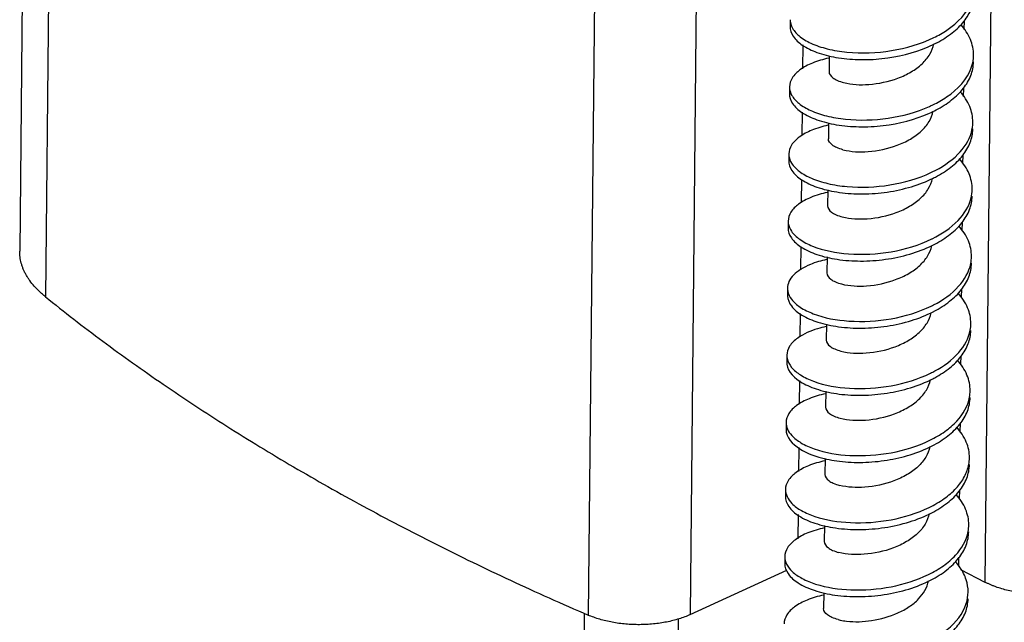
# Model space of a CAD drawing. Header units: millimetres. Extents: x 146 to 697, y 409 to 764.
# Tile 45 of 162: x 615 to 652, y 540 to 563. Entities that reach past the tile are written whole.
import ezdxf

# ---------------------------------------------------------------- set-up
doc = ezdxf.new("R2010")
doc.units = ezdxf.units.MM
doc.header["$LTSCALE"] = 65.395
doc.layers.get('0').update_dxf_attribs({"linetype": 'CONTINUOUS'})
for name, color, linetype in [('SP223_010_00_new_view_4_BL43', 7, 'CONTINUOUS'), ('SP223_012_00_new_view_4_BL42', 7, 'CONTINUOUS'), ('SP223_013_00_new_view_4_BL36', 7, 'CONTINUOUS')]:
    doc.layers.add(name, color=color, linetype=linetype)

# ---------------------------------------------------------------- blocks, each defined once
blk = doc.blocks.new('TC-9820353_3D')
at = {"layer": 'SP223_010_00_new_view_4_BL43', "color": 7, "linetype": 'Continuous'}
for p, q in [((26.371, -99.791), (26.331, -110.026)), ((26.371, -99.728), (26.371, -99.791)), ((29.835, -122.776), (29.963, -99.939))]:
    blk.add_line(p, q, dxfattribs=at)
at = {"layer": 'SP223_012_00_new_view_4_BL42', "color": 7, "linetype": 'Continuous'}
for p, q in [((5.303, -41.61), (4.856, -85.924)), ((30.402, -99.772), (34.083, -98.084)), ((40.705, -98.053), (41.63, -98.532))]:
    blk.add_line(p, q, dxfattribs=at)
at = {"layer": 'SP223_012_00_new_view_4_BL42', "color": 9, "linetype": 'Continuous'}
for p, q in [((6.284, -43.354), (5.838, -87.669)), ((26.965, -55.477), (26.518, -99.791)), ((30.848, -55.458), (30.402, -99.772)), ((41.972, -64.59), (41.63, -98.532)), ((40.841, -77.147), (40.838, -77.489)), ((34.694, -78.073), (34.685, -78.98)), ((40.815, -79.722), (40.812, -80.041)), ((34.669, -80.635), (34.66, -81.529)), ((40.789, -82.274), (40.786, -82.589)), ((34.643, -83.199), (34.634, -84.075)), ((40.764, -84.819), (40.761, -85.136)), ((34.617, -85.756), (34.608, -86.635)), ((40.738, -87.366), (40.735, -87.68)), ((34.591, -88.302), (34.582, -89.198)), ((40.712, -89.915), (40.709, -90.238)), ((34.566, -90.852), (34.556, -91.761)), ((40.687, -92.466), (40.683, -92.812)), ((34.54, -93.405), (34.531, -94.322)), ((40.661, -95.021), (40.657, -95.38)), ((34.514, -95.96), (34.505, -96.881)), ((40.635, -97.579), (40.632, -97.943))]:
    blk.add_line(p, q, dxfattribs=at)
at = {"layer": 'SP223_012_00_new_view_4_BL42', "color": 7, "linetype": 'Continuous'}
for points, knots in [([(5.838, -87.669), (5.798, -87.637), (5.721, -87.572), (5.611, -87.472), (5.508, -87.37), (5.381, -87.233), (5.267, -87.091), (5.168, -86.944), (5.102, -86.834), (5.043, -86.723), (4.992, -86.61), (4.95, -86.497), (4.915, -86.383), (4.888, -86.269), (4.869, -86.154), (4.858, -86.039), (4.856, -85.963), (4.856, -85.924)], [0, 0, 0, 0, 0.073656, 0.145487, 0.215522, 0.283802, 0.415283, 0.478674, 0.540608, 0.601198, 0.66057, 0.718864, 0.776236, 0.832853, 0.888894, 0.944545, 1, 1, 1, 1]), ([(5.838, -87.669), (6.194, -87.955), (6.916, -88.525), (8.023, -89.364), (9.161, -90.191), (10.329, -91.007), (11.527, -91.811), (12.754, -92.603), (14.01, -93.383), (15.293, -94.15), (16.605, -94.904), (17.944, -95.645), (19.31, -96.372), (20.702, -97.085), (22.119, -97.785), (23.562, -98.47), (25.03, -99.141), (26.02, -99.576), (26.518, -99.791)], [0, 0, 0, 0, 0.057026, 0.114794, 0.173305, 0.232558, 0.292553, 0.353285, 0.414753, 0.476951, 0.539873, 0.603515, 0.667868, 0.732924, 0.798676, 0.865112, 0.932224, 1, 1, 1, 1]), ([(45.585, -98.669), (45.513, -98.698), (45.364, -98.753), (45.131, -98.823), (44.887, -98.882), (44.634, -98.929), (44.373, -98.963), (44.107, -98.986), (43.838, -98.995), (43.569, -98.992), (43.3, -98.977), (43.035, -98.948), (42.775, -98.908), (42.523, -98.855), (42.281, -98.791), (42.087, -98.728), (41.939, -98.672), (41.832, -98.628), (41.729, -98.582), (41.662, -98.548), (41.63, -98.532)], [0, 0, 0, 0, 0.057551, 0.117368, 0.17917, 0.24264, 0.307432, 0.37318, 0.439505, 0.506017, 0.572324, 0.638037, 0.702777, 0.766177, 0.827896, 0.887616, 0.916641, 0.945065, 0.972859, 1, 1, 1, 1]), ([(30.402, -99.772), (30.335, -99.803), (30.195, -99.861), (29.977, -99.937), (29.746, -100.002), (29.505, -100.056), (29.256, -100.099), (29, -100.131), (28.74, -100.15), (28.477, -100.157), (28.213, -100.153), (27.951, -100.136), (27.692, -100.107), (27.439, -100.066), (27.194, -100.014), (26.958, -99.952), (26.733, -99.878), (26.588, -99.821), (26.518, -99.791)], [0, 0, 0, 0, 0.05573, 0.113828, 0.174056, 0.236133, 0.299751, 0.364577, 0.430258, 0.496431, 0.562725, 0.628767, 0.694188, 0.758628, 0.821741, 0.883201, 0.94271, 1, 1, 1, 1])]:
    blk.add_open_spline(points, degree=3, knots=knots, dxfattribs=at)
at = {"layer": 'SP223_013_00_new_view_4_BL36', "color": 7, "linetype": 'Continuous'}
for p, q in [((34.214, -77.113), (34.212, -77.37)), ((35.701, -78.485), (35.695, -79.089)), ((34.189, -79.67), (34.186, -79.927)), ((35.675, -81.038), (35.669, -81.646)), ((34.163, -82.227), (34.16, -82.483)), ((35.649, -83.592), (35.643, -84.202)), ((34.137, -84.783), (34.135, -85.04)), ((35.623, -86.148), (35.617, -86.759)), ((34.111, -87.34), (34.109, -87.596)), ((35.598, -88.705), (35.592, -89.315)), ((34.086, -89.896), (34.083, -90.153)), ((35.572, -91.263), (35.566, -91.872)), ((34.06, -92.453), (34.057, -92.709)), ((35.546, -93.823), (35.54, -94.429)), ((34.034, -95.009), (34.032, -95.266)), ((35.52, -96.384), (35.514, -96.985)), ((34.008, -97.566), (34.006, -97.823)), ((35.495, -98.946), (35.489, -99.542))]:
    blk.add_line(p, q, dxfattribs=at)
for centre, radius, start, end in [((37.605, -73.788), 4.743, 293.1233, 297.5167), ((37.614, -76.414), 4.666, 294.142, 297.5618), ((37.572, -76.061), 4.772, 294.1616, 295.9052), ((37.579, -78.686), 4.696, 295.1901, 295.8586), ((37.623, -79.041), 4.588, 295.178, 297.5944), ((39.688, -83.559), 1.462, 346.3781, 359.3509), ((37.59, -81.317), 4.613, 295.9689, 296.2362), ((37.633, -81.668), 4.509, 296.2321, 297.6147), ((39.673, -86.117), 1.451, 348.6949, 359.3914), ((34.687, -87.602), 0.578, 179.4065, 183.4569), ((37.594, -83.935), 4.545, 295.9941, 297.3008), ((37.641, -84.289), 4.436, 297.1905, 297.6227), ((39.653, -88.674), 1.446, 349.5871, 359.407), ((34.666, -90.159), 0.583, 179.4326, 187.1765), ((37.599, -86.552), 4.477, 296.0032, 298.3841), ((37.64, -86.891), 4.384, 297.2698, 298.3962), ((39.628, -91.23), 1.444, 349.6279, 359.4068), ((34.646, -92.715), 0.589, 179.4529, 190.8262), ((39.603, -93.787), 1.444, 349.622, 359.3998), ((39.575, -96.343), 1.446, 349.5875, 359.3885)]:
    blk.add_arc(centre, radius, start, end, dxfattribs=at)
for points, knots in [([(39.685, -77.796), (39.859, -77.711), (40.445, -77.383), (40.965, -76.861), (41.132, -76.408)], [0, 0, 0, 0, 0.285558, 1, 1, 1, 1]), ([(39.797, -77.995), (40.005, -77.886), (40.386, -77.648), (40.849, -77.204), (41.149, -76.703), (41.222, -76.337), (41.224, -76.162)], [0, 0, 0, 0, 0.290296, 0.550873, 0.783961, 1, 1, 1, 1]), ([(34.214, -77.113), (34.214, -77.184), (34.231, -77.279), (34.267, -77.367), (34.278, -77.389)], [0, 0, 0, 0, 0.74002, 1, 1, 1, 1]), ([(34.212, -77.37), (34.211, -77.499), (34.317, -77.791), (34.701, -78.126), (35.264, -78.393), (35.987, -78.574), (36.823, -78.653), (38.014, -78.603), (38.913, -78.388), (39.468, -78.15)], [0, 0, 0, 0, 0.06656, 0.150072, 0.256933, 0.385961, 0.532134, 0.688475, 1, 1, 1, 1]), ([(34.278, -77.389), (34.339, -77.517), (34.559, -77.767), (35.032, -78.041), (35.656, -78.248), (36.686, -78.415), (38.08, -78.359), (39.18, -78.042), (39.685, -77.796)], [0, 0, 0, 0, 0.073632, 0.167322, 0.28178, 0.41381, 0.707875, 1, 1, 1, 1]), ([(41.201, -78.462), (41.203, -78.26), (41.113, -77.832), (40.871, -77.473), (40.724, -77.306)], [0, 0, 0, 0, 0.475996, 1, 1, 1, 1]), ([(36.251, -79.509), (36.562, -79.59), (37.274, -79.618), (38.151, -79.434), (38.822, -79.122), (39.242, -78.819), (39.55, -78.457), (39.663, -78.175), (39.689, -78.036)], [0, 0, 0, 0, 0.236858, 0.51632, 0.653583, 0.780951, 0.895813, 1, 1, 1, 1]), ([(35.683, -78.578), (35.471, -78.623), (35.088, -78.734), (34.606, -78.985), (34.28, -79.293), (34.19, -79.553), (34.189, -79.67)], [0, 0, 0, 0, 0.330379, 0.604269, 0.821721, 1, 1, 1, 1]), ([(39.773, -80.551), (39.981, -80.442), (40.362, -80.203), (40.824, -79.76), (41.123, -79.259), (41.197, -78.894), (41.199, -78.719)], [0, 0, 0, 0, 0.290275, 0.55084, 0.783936, 1, 1, 1, 1]), ([(35.695, -79.089), (35.694, -79.181), (35.813, -79.328), (36.025, -79.439), (36.17, -79.488), (36.251, -79.509)], [0, 0, 0, 0, 0.378653, 0.656748, 1, 1, 1, 1]), ([(39.656, -80.354), (39.836, -80.267), (40.439, -79.928), (40.973, -79.379), (41.127, -78.907)], [0, 0, 0, 0, 0.28714, 1, 1, 1, 1]), ([(34.189, -79.67), (34.188, -79.696), (34.195, -79.805), (34.232, -79.91), (34.271, -79.983)], [0, 0, 0, 0, 0.242556, 1, 1, 1, 1]), ([(41.175, -81.019), (41.177, -80.816), (41.086, -80.386), (40.843, -80.027), (40.695, -79.86)], [0, 0, 0, 0, 0.475858, 1, 1, 1, 1]), ([(34.186, -79.927), (34.185, -80.057), (34.294, -80.354), (34.688, -80.691), (35.264, -80.959), (36.001, -81.138), (36.853, -81.211), (38.058, -81.149), (38.966, -80.922), (39.522, -80.672)], [0, 0, 0, 0, 0.066471, 0.150207, 0.257568, 0.387183, 0.533799, 0.690204, 1, 1, 1, 1]), ([(34.271, -79.983), (34.337, -80.105), (34.56, -80.341), (35.023, -80.603), (35.627, -80.802), (36.616, -80.966), (37.961, -80.925), (39.027, -80.639), (39.525, -80.415)], [0, 0, 0, 0, 0.074936, 0.169372, 0.283691, 0.414888, 0.707023, 1, 1, 1, 1]), ([(36.226, -82.066), (36.536, -82.146), (37.246, -82.175), (38.121, -81.992), (38.792, -81.681), (39.212, -81.379), (39.521, -81.019), (39.635, -80.737), (39.662, -80.599)], [0, 0, 0, 0, 0.236726, 0.516077, 0.653355, 0.780774, 0.89573, 1, 1, 1, 1]), ([(35.656, -81.135), (35.444, -81.18), (35.061, -81.292), (34.58, -81.542), (34.254, -81.85), (34.164, -82.11), (34.163, -82.227)], [0, 0, 0, 0, 0.33035, 0.60422, 0.821682, 1, 1, 1, 1]), ([(39.627, -82.912), (39.983, -82.74), (40.603, -82.347), (41.03, -81.719), (41.119, -81.405)], [0, 0, 0, 0, 0.547502, 1, 1, 1, 1]), ([(39.748, -83.106), (39.956, -82.998), (40.337, -82.759), (40.798, -82.316), (41.098, -81.816), (41.171, -81.45), (41.173, -81.275)], [0, 0, 0, 0, 0.29026, 0.550815, 0.783916, 1, 1, 1, 1]), ([(36.226, -82.066), (36.145, -82.044), (35.999, -81.995), (35.787, -81.885), (35.668, -81.738), (35.669, -81.646)], [0, 0, 0, 0, 0.343311, 0.621308, 1, 1, 1, 1]), ([(34.16, -82.483), (34.159, -82.616), (34.272, -82.917), (34.675, -83.257), (35.264, -83.525), (36.017, -83.701), (36.883, -83.769), (37.805, -83.713), (38.719, -83.531), (39.302, -83.321), (39.575, -83.192)], [0, 0, 0, 0, 0.066335, 0.150234, 0.258011, 0.388106, 0.535032, 0.691349, 0.84892, 1, 1, 1, 1]), ([(34.163, -82.227), (34.163, -82.256), (34.171, -82.379), (34.218, -82.497), (34.266, -82.576)], [0, 0, 0, 0, 0.240802, 1, 1, 1, 1]), ([(41.15, -83.575), (41.152, -83.372), (41.06, -82.941), (40.816, -82.581), (40.667, -82.414)], [0, 0, 0, 0, 0.475777, 1, 1, 1, 1]), ([(34.266, -82.576), (34.341, -82.698), (34.579, -82.93), (35.058, -83.185), (35.676, -83.376), (36.677, -83.527), (38.024, -83.469), (39.086, -83.167), (39.578, -82.936)], [0, 0, 0, 0, 0.076318, 0.172266, 0.287738, 0.419492, 0.710623, 1, 1, 1, 1]), ([(36.2, -84.622), (36.509, -84.702), (37.217, -84.732), (38.09, -84.55), (38.759, -84.241), (39.18, -83.941), (39.49, -83.583), (39.607, -83.303), (39.635, -83.165)], [0, 0, 0, 0, 0.236504, 0.515661, 0.652958, 0.78049, 0.895613, 1, 1, 1, 1]), ([(35.63, -83.691), (35.418, -83.737), (35.035, -83.848), (34.554, -84.098), (34.228, -84.406), (34.138, -84.666), (34.137, -84.783)], [0, 0, 0, 0, 0.330344, 0.60421, 0.821674, 1, 1, 1, 1]), ([(39.629, -85.455), (39.989, -85.278), (40.614, -84.874), (41.031, -84.224), (41.109, -83.903)], [0, 0, 0, 0, 0.548433, 1, 1, 1, 1]), ([(39.723, -85.663), (39.931, -85.554), (40.311, -85.316), (40.773, -84.872), (41.072, -84.372), (41.145, -84.007), (41.147, -83.832)], [0, 0, 0, 0, 0.290249, 0.550797, 0.783903, 1, 1, 1, 1]), ([(35.643, -84.202), (35.642, -84.294), (35.761, -84.441), (35.973, -84.552), (36.119, -84.601), (36.2, -84.622)], [0, 0, 0, 0, 0.378672, 0.656683, 1, 1, 1, 1]), ([(34.137, -84.783), (34.137, -84.816), (34.147, -84.953), (34.205, -85.083), (34.264, -85.169)], [0, 0, 0, 0, 0.238909, 1, 1, 1, 1]), ([(34.135, -85.04), (34.133, -85.174), (34.249, -85.48), (34.662, -85.822), (35.264, -86.091), (36.032, -86.265), (36.913, -86.326), (37.848, -86.261), (38.769, -86.067), (39.354, -85.846), (39.626, -85.712)], [0, 0, 0, 0, 0.066269, 0.150419, 0.258722, 0.389419, 0.536783, 0.693139, 0.850157, 1, 1, 1, 1]), ([(41.124, -86.132), (41.126, -85.929), (41.034, -85.497), (40.789, -85.136), (40.64, -84.968)], [0, 0, 0, 0, 0.475708, 1, 1, 1, 1]), ([(34.264, -85.169), (34.347, -85.29), (34.597, -85.517), (35.313, -85.876), (36.511, -86.095), (38.069, -86.014), (39.125, -85.701), (39.61, -85.465)], [0, 0, 0, 0, 0.077813, 0.175267, 0.423369, 0.713587, 1, 1, 1, 1]), ([(36.174, -87.179), (36.483, -87.259), (37.191, -87.288), (38.063, -87.107), (38.732, -86.799), (39.153, -86.499), (39.463, -86.141), (39.58, -85.861), (39.608, -85.724)], [0, 0, 0, 0, 0.236441, 0.515555, 0.652863, 0.780423, 0.895586, 1, 1, 1, 1]), ([(35.605, -86.248), (35.393, -86.294), (35.05, -86.393), (34.625, -86.603), (34.342, -86.821), (34.158, -87.067), (34.112, -87.253), (34.111, -87.34)], [0, 0, 0, 0, 0.329755, 0.540499, 0.718666, 0.868205, 1, 1, 1, 1]), ([(39.679, -87.974), (40.031, -87.792), (40.642, -87.379), (41.032, -86.721), (41.096, -86.401)], [0, 0, 0, 0, 0.54829, 1, 1, 1, 1]), ([(39.698, -88.219), (39.906, -88.11), (40.286, -87.872), (40.747, -87.429), (41.046, -86.929), (41.12, -86.563), (41.121, -86.389)], [0, 0, 0, 0, 0.29024, 0.550784, 0.783893, 1, 1, 1, 1]), ([(35.617, -86.759), (35.616, -86.851), (35.735, -86.998), (35.948, -87.109), (36.093, -87.158), (36.174, -87.179)], [0, 0, 0, 0, 0.378672, 0.656683, 1, 1, 1, 1]), ([(34.111, -87.34), (34.111, -87.376), (34.123, -87.527), (34.195, -87.669), (34.264, -87.761)], [0, 0, 0, 0, 0.236894, 1, 1, 1, 1]), ([(34.11, -87.637), (34.118, -87.773), (34.257, -88.076), (34.688, -88.409), (35.308, -88.669), (36.087, -88.832), (36.974, -88.882), (37.908, -88.805), (38.823, -88.6), (39.401, -88.372), (39.668, -88.234)], [0, 0, 0, 0, 0.06693, 0.152733, 0.262534, 0.39407, 0.541431, 0.696925, 0.852328, 1, 1, 1, 1]), ([(34.264, -87.761), (34.354, -87.879), (34.613, -88.099), (35.335, -88.445), (36.526, -88.653), (38.067, -88.565), (39.109, -88.253), (39.586, -88.02)], [0, 0, 0, 0, 0.079265, 0.17792, 0.426699, 0.715561, 1, 1, 1, 1]), ([(41.098, -88.689), (41.1, -88.485), (41.008, -88.053), (40.762, -87.691), (40.613, -87.524)], [0, 0, 0, 0, 0.475661, 1, 1, 1, 1]), ([(36.148, -89.735), (36.458, -89.816), (37.168, -89.845), (38.041, -89.662), (38.711, -89.352), (39.132, -89.051), (39.441, -88.692), (39.557, -88.411), (39.584, -88.273)], [0, 0, 0, 0, 0.23662, 0.515879, 0.653166, 0.780639, 0.895674, 1, 1, 1, 1]), ([(35.582, -88.804), (35.474, -88.827), (35.097, -88.923), (34.728, -89.077), (34.502, -89.239)], [0, 0, 0, 0, 0.284047, 1, 1, 1, 1]), ([(34.502, -89.239), (34.383, -89.325), (34.181, -89.51), (34.087, -89.777), (34.086, -89.896)], [0, 0, 0, 0, 0.551013, 1, 1, 1, 1]), ([(39.725, -90.748), (39.926, -90.639), (40.293, -90.402), (40.737, -89.965), (41.024, -89.474), (41.094, -89.116), (41.096, -88.945)], [0, 0, 0, 0, 0.289471, 0.549636, 0.783045, 1, 1, 1, 1]), ([(39.728, -90.491), (40.066, -90.308), (40.652, -89.895), (41.017, -89.248), (41.074, -88.935)], [0, 0, 0, 0, 0.547208, 1, 1, 1, 1]), ([(35.592, -89.315), (35.591, -89.408), (35.71, -89.555), (35.922, -89.665), (36.067, -89.714), (36.148, -89.735)], [0, 0, 0, 0, 0.37873, 0.656603, 1, 1, 1, 1]), ([(34.086, -89.896), (34.085, -89.935), (34.1, -90.102), (34.186, -90.256), (34.267, -90.354)], [0, 0, 0, 0, 0.234744, 1, 1, 1, 1]), ([(34.088, -90.231), (34.126, -90.535), (34.495, -90.865), (34.965, -91.092), (35.432, -91.26), (36.105, -91.394), (36.986, -91.438), (38.203, -91.331), (39.108, -91.067), (39.649, -90.788)], [0, 0, 0, 0, 0.151639, 0.204465, 0.263083, 0.395518, 0.54321, 0.698598, 1, 1, 1, 1]), ([(34.267, -90.354), (34.362, -90.469), (34.629, -90.681), (35.358, -91.014), (36.541, -91.21), (38.065, -91.115), (39.092, -90.806), (39.562, -90.576)], [0, 0, 0, 0, 0.080743, 0.180575, 0.429976, 0.717483, 1, 1, 1, 1]), ([(41.072, -91.245), (41.074, -91.041), (40.982, -90.609), (40.736, -90.247), (40.587, -90.08)], [0, 0, 0, 0, 0.475634, 1, 1, 1, 1]), ([(36.123, -92.292), (36.433, -92.372), (37.144, -92.401), (38.02, -92.218), (38.69, -91.906), (39.111, -91.604), (39.419, -91.243), (39.533, -90.961), (39.56, -90.823)], [0, 0, 0, 0, 0.236778, 0.516174, 0.653448, 0.78084, 0.895757, 1, 1, 1, 1]), ([(35.56, -91.359), (35.348, -91.405), (34.963, -91.516), (34.479, -91.766), (34.151, -92.075), (34.061, -92.336), (34.06, -92.453)], [0, 0, 0, 0, 0.330486, 0.604443, 0.82186, 1, 1, 1, 1]), ([(39.537, -93.132), (39.736, -93.035), (40.104, -92.821), (40.69, -92.328), (40.987, -91.828), (41.049, -91.49)], [0, 0, 0, 0, 0.289009, 0.551678, 1, 1, 1, 1]), ([(39.628, -93.342), (39.839, -93.233), (40.223, -92.994), (40.69, -92.549), (40.994, -92.046), (41.068, -91.678), (41.07, -91.502)], [0, 0, 0, 0, 0.290497, 0.551172, 0.784182, 1, 1, 1, 1]), ([(35.566, -91.872), (35.565, -91.964), (35.684, -92.111), (35.896, -92.222), (36.042, -92.271), (36.123, -92.292)], [0, 0, 0, 0, 0.378672, 0.656683, 1, 1, 1, 1]), ([(34.06, -92.453), (34.059, -92.538), (34.1, -92.722), (34.207, -92.874), (34.272, -92.945)], [0, 0, 0, 0, 0.469194, 1, 1, 1, 1]), ([(41.047, -93.802), (41.049, -93.598), (40.956, -93.165), (40.71, -92.804), (40.561, -92.636)], [0, 0, 0, 0, 0.475623, 1, 1, 1, 1]), ([(34.068, -92.826), (34.126, -93.13), (34.607, -93.529), (35.342, -93.804), (36.124, -93.956), (36.998, -93.993), (38.201, -93.882), (39.094, -93.618), (39.628, -93.342)], [0, 0, 0, 0, 0.154205, 0.266355, 0.399002, 0.546272, 0.700777, 1, 1, 1, 1]), ([(34.272, -92.945), (34.373, -93.057), (34.648, -93.262), (35.381, -93.582), (36.555, -93.767), (38.062, -93.666), (39.073, -93.359), (39.537, -93.132)], [0, 0, 0, 0, 0.082239, 0.183223, 0.433195, 0.719354, 1, 1, 1, 1]), ([(39.535, -93.375), (39.509, -93.514), (39.395, -93.796), (39.088, -94.158), (38.668, -94.461), (37.997, -94.774), (37.12, -94.958), (36.408, -94.929), (36.097, -94.848)], [0, 0, 0, 0, 0.104181, 0.219015, 0.346341, 0.4836, 0.763075, 1, 1, 1, 1]), ([(35.54, -93.915), (35.327, -93.96), (34.941, -94.071), (34.455, -94.322), (34.126, -94.631), (34.035, -94.892), (34.034, -95.009)], [0, 0, 0, 0, 0.330587, 0.604609, 0.821996, 1, 1, 1, 1]), ([(39.511, -95.689), (39.71, -95.592), (40.077, -95.379), (40.541, -94.986), (40.872, -94.542), (40.993, -94.21), (41.023, -94.047)], [0, 0, 0, 0, 0.287696, 0.549172, 0.784553, 1, 1, 1, 1]), ([(39.607, -95.896), (39.817, -95.787), (40.2, -95.549), (40.666, -95.104), (40.968, -94.601), (41.042, -94.234), (41.044, -94.058)], [0, 0, 0, 0, 0.290432, 0.551076, 0.784111, 1, 1, 1, 1]), ([(35.54, -94.429), (35.539, -94.521), (35.658, -94.668), (35.87, -94.778), (36.016, -94.827), (36.097, -94.848)], [0, 0, 0, 0, 0.378672, 0.656683, 1, 1, 1, 1]), ([(34.032, -95.266), (34.03, -95.402), (34.15, -95.713), (34.574, -96.058), (35.19, -96.327), (35.975, -96.498), (36.872, -96.553), (37.82, -96.477), (38.749, -96.269), (39.336, -96.037), (39.607, -95.896)], [0, 0, 0, 0, 0.06621, 0.150655, 0.259555, 0.390927, 0.538777, 0.695162, 0.851547, 1, 1, 1, 1]), ([(34.034, -95.009), (34.033, -95.101), (34.082, -95.301), (34.205, -95.461), (34.279, -95.537)], [0, 0, 0, 0, 0.465309, 1, 1, 1, 1]), ([(41.021, -96.358), (41.023, -96.154), (40.93, -95.722), (40.684, -95.36), (40.535, -95.192)], [0, 0, 0, 0, 0.475626, 1, 1, 1, 1]), ([(34.279, -95.537), (34.386, -95.646), (34.667, -95.843), (35.404, -96.15), (36.57, -96.324), (38.058, -96.217), (39.054, -95.912), (39.511, -95.689)], [0, 0, 0, 0, 0.083748, 0.185859, 0.436354, 0.721172, 1, 1, 1, 1]), ([(39.51, -95.925), (39.485, -96.064), (39.373, -96.347), (39.066, -96.711), (38.647, -97.015), (37.975, -97.329), (37.096, -97.514), (36.382, -97.486), (36.071, -97.405)], [0, 0, 0, 0, 0.104109, 0.218829, 0.346101, 0.483366, 0.762973, 1, 1, 1, 1]), ([(35.517, -96.471), (35.304, -96.516), (34.917, -96.627), (34.43, -96.878), (34.101, -97.187), (34.01, -97.448), (34.008, -97.566)], [0, 0, 0, 0, 0.330631, 0.604682, 0.822057, 1, 1, 1, 1]), ([(39.484, -98.246), (39.683, -98.149), (40.051, -97.935), (40.637, -97.442), (40.935, -96.942), (40.997, -96.604)], [0, 0, 0, 0, 0.289012, 0.551691, 1, 1, 1, 1]), ([(39.585, -98.451), (39.794, -98.342), (40.177, -98.103), (40.641, -97.659), (40.943, -97.157), (41.017, -96.79), (41.018, -96.615)], [0, 0, 0, 0, 0.290379, 0.550996, 0.784053, 1, 1, 1, 1]), ([(35.514, -96.985), (35.513, -97.077), (35.632, -97.224), (35.845, -97.335), (35.99, -97.384), (36.071, -97.405)], [0, 0, 0, 0, 0.378672, 0.656683, 1, 1, 1, 1]), ([(34.006, -97.823), (34.004, -97.959), (34.125, -98.27), (34.549, -98.615), (35.166, -98.884), (35.951, -99.055), (36.849, -99.109), (37.798, -99.034), (38.727, -98.825), (39.314, -98.592), (39.585, -98.451)], [0, 0, 0, 0, 0.066207, 0.150667, 0.259594, 0.390997, 0.538868, 0.695255, 0.85161, 1, 1, 1, 1]), ([(34.008, -97.566), (34.007, -97.665), (34.064, -97.881), (34.204, -98.049), (34.288, -98.128)], [0, 0, 0, 0, 0.461358, 1, 1, 1, 1]), ([(34.288, -98.128), (34.4, -98.233), (34.688, -98.424), (35.429, -98.717), (36.584, -98.881), (38.054, -98.768), (39.035, -98.466), (39.484, -98.246)], [0, 0, 0, 0, 0.085264, 0.188476, 0.439449, 0.722936, 1, 1, 1, 1]), ([(40.995, -98.915), (40.997, -98.755), (40.943, -98.423), (40.789, -98.126), (40.694, -97.985)], [0, 0, 0, 0, 0.483823, 1, 1, 1, 1]), ([(36.365, -100.02), (36.681, -100.057), (37.353, -100.032), (38.162, -99.807), (38.75, -99.487), (39.205, -99.122), (39.439, -98.74), (39.485, -98.48)], [0, 0, 0, 0, 0.254901, 0.532631, 0.66546, 0.788327, 1, 1, 1, 1]), ([(35.486, -99.029), (35.273, -99.074), (34.888, -99.185), (34.403, -99.435), (34.074, -99.744), (33.984, -100.005), (33.983, -100.123)], [0, 0, 0, 0, 0.330533, 0.60452, 0.821923, 1, 1, 1, 1]), ([(40.872, -99.491), (40.891, -99.444), (40.96, -99.26), (40.994, -99.061), (40.995, -98.915)], [0, 0, 0, 0, 0.256279, 1, 1, 1, 1]), ([(39.562, -101.006), (39.771, -100.897), (40.153, -100.658), (40.616, -100.214), (40.917, -99.713), (40.991, -99.347), (40.993, -99.171)], [0, 0, 0, 0, 0.290337, 0.550933, 0.784006, 1, 1, 1, 1]), ([(36.045, -99.962), (35.964, -99.941), (35.819, -99.892), (35.607, -99.781), (35.488, -99.634), (35.489, -99.542)], [0, 0, 0, 0, 0.343317, 0.621328, 1, 1, 1, 1]), ([(35.543, -101.265), (36.047, -101.374), (37.127, -101.438), (38.452, -101.216), (39.445, -100.832), (40.235, -100.371), (40.711, -99.868), (40.872, -99.491)], [0, 0, 0, 0, 0.259956, 0.538178, 0.670946, 0.793517, 1, 1, 1, 1]), ([(36.045, -99.962), (36.07, -99.968), (36.176, -99.993), (36.283, -100.011), (36.365, -100.02)], [0, 0, 0, 0, 0.235553, 1, 1, 1, 1])]:
    blk.add_open_spline(points, degree=3, knots=knots, dxfattribs=at)
for points in [[(41.127, -78.907), (41.174, -78.764), (41.2, -78.612), (41.201, -78.462)], [(41.119, -81.405), (41.155, -81.28), (41.174, -81.149), (41.175, -81.019)], [(40.694, -97.985), (40.64, -97.905), (40.58, -97.829), (40.516, -97.757)]]:
    blk.add_open_spline(points, degree=3, dxfattribs=at)

msp = doc.modelspace()

# ---------------------------------------------------------------- block references
msp.add_blockref('TC-9820353_3D', (610, 640))

doc.saveas('drawing.dxf')
